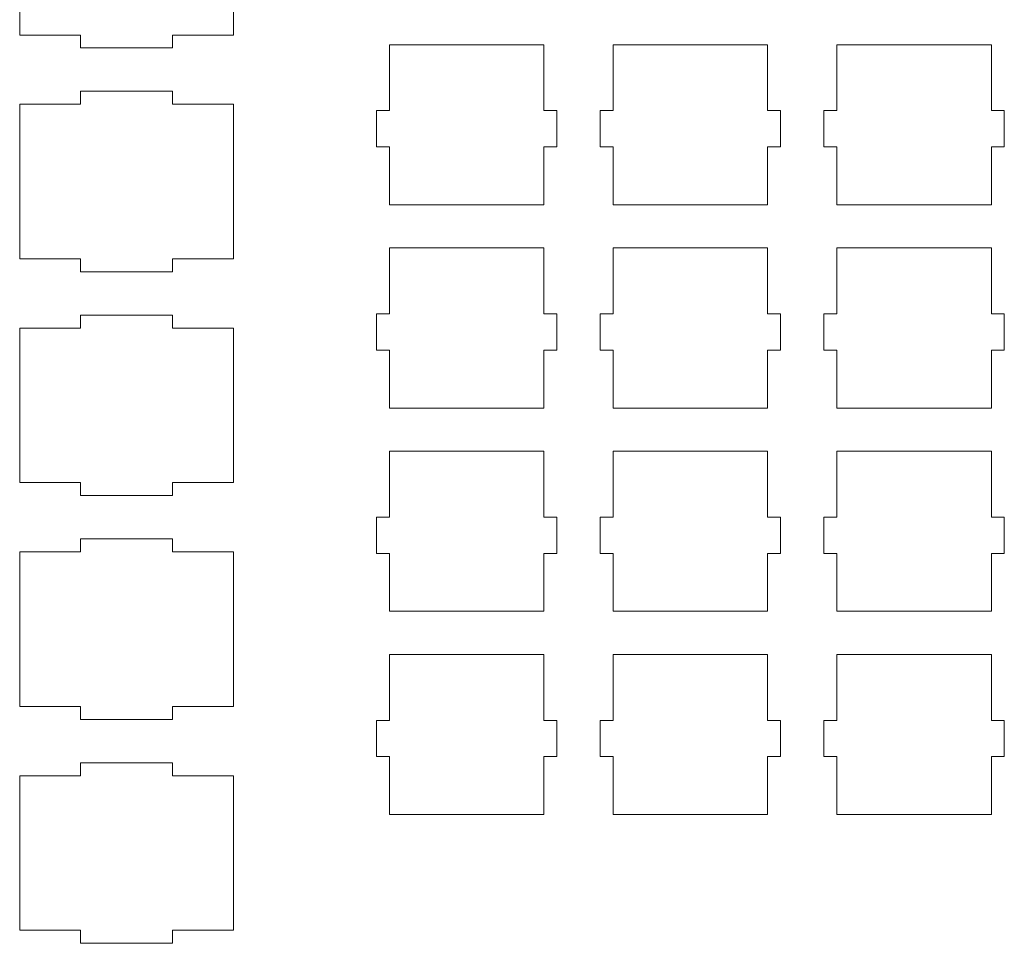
# Model space of a CAD drawing. Header units: millimetres. Extents: x -470 to 529, y -880 to 815.
# Tile 3 of 116: x -271 to -43, y -753 to -540. Entities that reach past the tile are written whole.
import ezdxf

# ---------------------------------------------------------------- set-up
doc = ezdxf.new("R2010")
doc.units = ezdxf.units.MM
doc.header["$MEASUREMENT"] = 0
doc.layers.add('Layer 1', color=7, linetype='Continuous')

msp = doc.modelspace()

# ---------------------------------------------------------------- linework, layer by layer
at = {"layer": 'Layer 1', "lineweight": 9}
for points in [[(-270.7454, -507.7107), (-270.7454, -507.7107), (-256.653, -507.7107), (-256.653, -507.7107), (-256.653, -507.7107), (-256.653, -507.7107), (-256.653, -504.7107), (-256.653, -504.7107), (-256.653, -504.7107), (-256.653, -504.7107), (-235.3621, -504.7107), (-235.3621, -504.7107), (-235.3621, -504.7107), (-235.3621, -504.7107), (-235.3621, -507.7107), (-235.3621, -507.7107), (-235.3621, -507.7107), (-235.3621, -507.7107), (-221.2696, -507.7107), (-221.2696, -507.7107), (-221.2696, -507.7107), (-221.2696, -507.7107), (-221.2696, -543.4603), (-221.2696, -543.4603), (-221.2696, -543.4603), (-221.2696, -543.4603), (-235.3621, -543.4603), (-235.3621, -543.4603), (-235.3621, -543.4603), (-235.3621, -543.4603), (-235.3621, -546.4603), (-235.3621, -546.4603), (-235.3621, -546.4603), (-235.3621, -546.4603), (-256.653, -546.4603), (-256.653, -546.4603), (-256.653, -546.4603), (-256.653, -546.4603), (-256.653, -543.4603), (-256.653, -543.4603), (-256.653, -543.4603), (-256.653, -543.4603), (-270.7454, -543.4603), (-270.7454, -543.4603), (-270.7454, -543.4603), (-270.7454, -543.4603), (-270.7454, -507.7107), (-270.7454, -507.7107)], [(-149.4581, -545.7011), (-149.4581, -545.7011), (-185.2077, -545.7011), (-185.2077, -545.7011), (-185.2077, -545.7011), (-185.2077, -554.9006), (-185.2077, -551.2158), (-185.2077, -560.9352), (-185.2077, -560.9352), (-185.2077, -560.9352), (-188.2077, -560.9352), (-188.2077, -560.9352), (-188.2077, -560.9352), (-188.2077, -560.9352), (-188.2077, -569.3023), (-188.2077, -569.3023), (-188.2077, -569.3023), (-188.2077, -569.3023), (-185.2077, -569.3023), (-185.2077, -569.3023), (-185.2077, -569.3023), (-185.2077, -571.3894), (-185.2077, -580.5145), (-185.2077, -582.7011), (-185.2077, -582.7011), (-184.401, -582.7011), (-149.7678, -582.7011), (-149.4581, -582.7011), (-149.4581, -582.7011), (-149.4581, -580.5145), (-149.4581, -571.3894), (-149.4581, -569.3023), (-149.4581, -569.3023), (-149.4581, -569.3023), (-146.4581, -569.3023), (-146.4581, -569.3023), (-146.4581, -569.3023), (-146.4581, -569.3023), (-146.4581, -560.9352), (-146.4581, -560.9352), (-146.4581, -560.9352), (-146.4581, -560.9352), (-149.4581, -560.9352), (-149.4581, -560.9352), (-149.4581, -560.9352), (-149.4581, -551.2158), (-149.4581, -554.9006), (-149.4581, -545.7011)], [(-97.7085, -545.7011), (-97.7085, -545.7011), (-133.4581, -545.7011), (-133.4581, -545.7011), (-133.4581, -545.7011), (-133.4581, -554.9006), (-133.4581, -551.2158), (-133.4581, -560.9352), (-133.4581, -560.9352), (-133.4581, -560.9352), (-136.4581, -560.9352), (-136.4581, -560.9352), (-136.4581, -560.9352), (-136.4581, -560.9352), (-136.4581, -569.3023), (-136.4581, -569.3023), (-136.4581, -569.3023), (-136.4581, -569.3023), (-133.4581, -569.3023), (-133.4581, -569.3023), (-133.4581, -569.3023), (-133.4581, -571.3894), (-133.4581, -580.5145), (-133.4581, -582.7011), (-133.4581, -582.7011), (-132.6514, -582.7011), (-98.0182, -582.7011), (-97.7085, -582.7011), (-97.7085, -582.7011), (-97.7085, -580.5145), (-97.7085, -571.3894), (-97.7085, -569.3023), (-97.7085, -569.3023), (-97.7085, -569.3023), (-94.7085, -569.3023), (-94.7085, -569.3023), (-94.7085, -569.3023), (-94.7085, -569.3023), (-94.7085, -560.9352), (-94.7085, -560.9352), (-94.7085, -560.9352), (-94.7085, -560.9352), (-97.7085, -560.9352), (-97.7085, -560.9352), (-97.7085, -560.9352), (-97.7085, -551.2158), (-97.7085, -554.9006), (-97.7085, -545.7011)], [(-45.959, -545.7011), (-45.959, -545.7011), (-81.7085, -545.7011), (-81.7085, -545.7011), (-81.7085, -545.7011), (-81.7085, -554.9006), (-81.7085, -551.2158), (-81.7085, -560.9352), (-81.7085, -560.9352), (-81.7085, -560.9352), (-84.7085, -560.9352), (-84.7085, -560.9352), (-84.7085, -560.9352), (-84.7085, -560.9352), (-84.7085, -569.3023), (-84.7085, -569.3023), (-84.7085, -569.3023), (-84.7085, -569.3023), (-81.7085, -569.3023), (-81.7085, -569.3023), (-81.7085, -569.3023), (-81.7085, -571.3894), (-81.7085, -580.5145), (-81.7085, -582.7011), (-81.7085, -582.7011), (-80.9018, -582.7011), (-46.2687, -582.7011), (-45.959, -582.7011), (-45.959, -582.7011), (-45.959, -580.5145), (-45.959, -571.3894), (-45.959, -569.3023), (-45.959, -569.3023), (-45.959, -569.3023), (-42.959, -569.3023), (-42.959, -569.3023), (-42.959, -569.3023), (-42.959, -569.3023), (-42.959, -560.9352), (-42.959, -560.9352), (-42.959, -560.9352), (-42.959, -560.9352), (-45.959, -560.9352), (-45.959, -560.9352), (-45.959, -560.9352), (-45.959, -551.2158), (-45.959, -554.9006), (-45.959, -545.7011)], [(-270.7454, -559.4603), (-270.7454, -559.4603), (-256.653, -559.4603), (-256.653, -559.4603), (-256.653, -559.4603), (-256.653, -559.4603), (-256.653, -556.4603), (-256.653, -556.4603), (-256.653, -556.4603), (-256.653, -556.4603), (-235.3621, -556.4603), (-235.3621, -556.4603), (-235.3621, -556.4603), (-235.3621, -556.4603), (-235.3621, -559.4603), (-235.3621, -559.4603), (-235.3621, -559.4603), (-235.3621, -559.4603), (-221.2696, -559.4603), (-221.2696, -559.4603), (-221.2696, -559.4603), (-221.2696, -559.4603), (-221.2696, -595.2099), (-221.2696, -595.2099), (-221.2696, -595.2099), (-221.2696, -595.2099), (-235.3621, -595.2099), (-235.3621, -595.2099), (-235.3621, -595.2099), (-235.3621, -595.2099), (-235.3621, -598.2099), (-235.3621, -598.2099), (-235.3621, -598.2099), (-235.3621, -598.2099), (-256.653, -598.2099), (-256.653, -598.2099), (-256.653, -598.2099), (-256.653, -598.2099), (-256.653, -595.2099), (-256.653, -595.2099), (-256.653, -595.2099), (-256.653, -595.2099), (-270.7454, -595.2099), (-270.7454, -595.2099), (-270.7454, -595.2099), (-270.7454, -595.2099), (-270.7454, -559.4603), (-270.7454, -559.4603)], [(-149.4581, -592.7011), (-149.4581, -592.7011), (-185.2077, -592.7011), (-185.2077, -592.7011), (-185.2077, -592.7011), (-185.2077, -601.9006), (-185.2077, -598.2158), (-185.2077, -607.9352), (-185.2077, -607.9352), (-185.2077, -607.9352), (-188.2077, -607.9352), (-188.2077, -607.9352), (-188.2077, -607.9352), (-188.2077, -607.9352), (-188.2077, -616.3023), (-188.2077, -616.3023), (-188.2077, -616.3023), (-188.2077, -616.3023), (-185.2077, -616.3023), (-185.2077, -616.3023), (-185.2077, -616.3023), (-185.2077, -618.3894), (-185.2077, -627.5145), (-185.2077, -629.7011), (-185.2077, -629.7011), (-184.401, -629.7011), (-149.7678, -629.7011), (-149.4581, -629.7011), (-149.4581, -629.7011), (-149.4581, -627.5145), (-149.4581, -618.3894), (-149.4581, -616.3023), (-149.4581, -616.3023), (-149.4581, -616.3023), (-146.4581, -616.3023), (-146.4581, -616.3023), (-146.4581, -616.3023), (-146.4581, -616.3023), (-146.4581, -607.9352), (-146.4581, -607.9352), (-146.4581, -607.9352), (-146.4581, -607.9352), (-149.4581, -607.9352), (-149.4581, -607.9352), (-149.4581, -607.9352), (-149.4581, -598.2158), (-149.4581, -601.9006), (-149.4581, -592.7011)], [(-97.7085, -592.7011), (-97.7085, -592.7011), (-133.4581, -592.7011), (-133.4581, -592.7011), (-133.4581, -592.7011), (-133.4581, -601.9006), (-133.4581, -598.2158), (-133.4581, -607.9352), (-133.4581, -607.9352), (-133.4581, -607.9352), (-136.4581, -607.9352), (-136.4581, -607.9352), (-136.4581, -607.9352), (-136.4581, -607.9352), (-136.4581, -616.3023), (-136.4581, -616.3023), (-136.4581, -616.3023), (-136.4581, -616.3023), (-133.4581, -616.3023), (-133.4581, -616.3023), (-133.4581, -616.3023), (-133.4581, -618.3894), (-133.4581, -627.5145), (-133.4581, -629.7011), (-133.4581, -629.7011), (-132.6514, -629.7011), (-98.0182, -629.7011), (-97.7085, -629.7011), (-97.7085, -629.7011), (-97.7085, -627.5145), (-97.7085, -618.3894), (-97.7085, -616.3023), (-97.7085, -616.3023), (-97.7085, -616.3023), (-94.7085, -616.3023), (-94.7085, -616.3023), (-94.7085, -616.3023), (-94.7085, -616.3023), (-94.7085, -607.9352), (-94.7085, -607.9352), (-94.7085, -607.9352), (-94.7085, -607.9352), (-97.7085, -607.9352), (-97.7085, -607.9352), (-97.7085, -607.9352), (-97.7085, -598.2158), (-97.7085, -601.9006), (-97.7085, -592.7011)], [(-45.959, -592.7011), (-45.959, -592.7011), (-81.7085, -592.7011), (-81.7085, -592.7011), (-81.7085, -592.7011), (-81.7085, -601.9006), (-81.7085, -598.2158), (-81.7085, -607.9352), (-81.7085, -607.9352), (-81.7085, -607.9352), (-84.7085, -607.9352), (-84.7085, -607.9352), (-84.7085, -607.9352), (-84.7085, -607.9352), (-84.7085, -616.3023), (-84.7085, -616.3023), (-84.7085, -616.3023), (-84.7085, -616.3023), (-81.7085, -616.3023), (-81.7085, -616.3023), (-81.7085, -616.3023), (-81.7085, -618.3894), (-81.7085, -627.5145), (-81.7085, -629.7011), (-81.7085, -629.7011), (-80.9018, -629.7011), (-46.2687, -629.7011), (-45.959, -629.7011), (-45.959, -629.7011), (-45.959, -627.5145), (-45.959, -618.3894), (-45.959, -616.3023), (-45.959, -616.3023), (-45.959, -616.3023), (-42.959, -616.3023), (-42.959, -616.3023), (-42.959, -616.3023), (-42.959, -616.3023), (-42.959, -607.9352), (-42.959, -607.9352), (-42.959, -607.9352), (-42.959, -607.9352), (-45.959, -607.9352), (-45.959, -607.9352), (-45.959, -607.9352), (-45.959, -598.2158), (-45.959, -601.9006), (-45.959, -592.7011)], [(-270.7454, -611.2099), (-270.7454, -611.2099), (-256.653, -611.2099), (-256.653, -611.2099), (-256.653, -611.2099), (-256.653, -611.2099), (-256.653, -608.2099), (-256.653, -608.2099), (-256.653, -608.2099), (-256.653, -608.2099), (-235.3621, -608.2099), (-235.3621, -608.2099), (-235.3621, -608.2099), (-235.3621, -608.2099), (-235.3621, -611.2099), (-235.3621, -611.2099), (-235.3621, -611.2099), (-235.3621, -611.2099), (-221.2696, -611.2099), (-221.2696, -611.2099), (-221.2696, -611.2099), (-221.2696, -611.2099), (-221.2696, -646.9595), (-221.2696, -646.9595), (-221.2696, -646.9595), (-221.2696, -646.9595), (-235.3621, -646.9595), (-235.3621, -646.9595), (-235.3621, -646.9595), (-235.3621, -646.9595), (-235.3621, -649.9595), (-235.3621, -649.9595), (-235.3621, -649.9595), (-235.3621, -649.9595), (-256.653, -649.9595), (-256.653, -649.9595), (-256.653, -649.9595), (-256.653, -649.9595), (-256.653, -646.9595), (-256.653, -646.9595), (-256.653, -646.9595), (-256.653, -646.9595), (-270.7454, -646.9595), (-270.7454, -646.9595), (-270.7454, -646.9595), (-270.7454, -646.9595), (-270.7454, -611.2099), (-270.7454, -611.2099)], [(-149.4581, -639.7011), (-149.4581, -639.7011), (-185.2077, -639.7011), (-185.2077, -639.7011), (-185.2077, -639.7011), (-185.2077, -648.9006), (-185.2077, -645.2158), (-185.2077, -654.9352), (-185.2077, -654.9352), (-185.2077, -654.9352), (-188.2077, -654.9352), (-188.2077, -654.9352), (-188.2077, -654.9352), (-188.2077, -654.9352), (-188.2077, -663.3023), (-188.2077, -663.3023), (-188.2077, -663.3023), (-188.2077, -663.3023), (-185.2077, -663.3023), (-185.2077, -663.3023), (-185.2077, -663.3023), (-185.2077, -665.3894), (-185.2077, -674.5145), (-185.2077, -676.7011), (-185.2077, -676.7011), (-184.401, -676.7011), (-149.7678, -676.7011), (-149.4581, -676.7011), (-149.4581, -676.7011), (-149.4581, -674.5145), (-149.4581, -665.3894), (-149.4581, -663.3023), (-149.4581, -663.3023), (-149.4581, -663.3023), (-146.4581, -663.3023), (-146.4581, -663.3023), (-146.4581, -663.3023), (-146.4581, -663.3023), (-146.4581, -654.9352), (-146.4581, -654.9352), (-146.4581, -654.9352), (-146.4581, -654.9352), (-149.4581, -654.9352), (-149.4581, -654.9352), (-149.4581, -654.9352), (-149.4581, -645.2158), (-149.4581, -648.9006), (-149.4581, -639.7011)], [(-97.7085, -639.7011), (-97.7085, -639.7011), (-133.4581, -639.7011), (-133.4581, -639.7011), (-133.4581, -639.7011), (-133.4581, -648.9006), (-133.4581, -645.2158), (-133.4581, -654.9352), (-133.4581, -654.9352), (-133.4581, -654.9352), (-136.4581, -654.9352), (-136.4581, -654.9352), (-136.4581, -654.9352), (-136.4581, -654.9352), (-136.4581, -663.3023), (-136.4581, -663.3023), (-136.4581, -663.3023), (-136.4581, -663.3023), (-133.4581, -663.3023), (-133.4581, -663.3023), (-133.4581, -663.3023), (-133.4581, -665.3894), (-133.4581, -674.5145), (-133.4581, -676.7011), (-133.4581, -676.7011), (-132.6514, -676.7011), (-98.0182, -676.7011), (-97.7085, -676.7011), (-97.7085, -676.7011), (-97.7085, -674.5145), (-97.7085, -665.3894), (-97.7085, -663.3023), (-97.7085, -663.3023), (-97.7085, -663.3023), (-94.7085, -663.3023), (-94.7085, -663.3023), (-94.7085, -663.3023), (-94.7085, -663.3023), (-94.7085, -654.9352), (-94.7085, -654.9352), (-94.7085, -654.9352), (-94.7085, -654.9352), (-97.7085, -654.9352), (-97.7085, -654.9352), (-97.7085, -654.9352), (-97.7085, -645.2158), (-97.7085, -648.9006), (-97.7085, -639.7011)], [(-45.959, -639.7011), (-45.959, -639.7011), (-81.7085, -639.7011), (-81.7085, -639.7011), (-81.7085, -639.7011), (-81.7085, -648.9006), (-81.7085, -645.2158), (-81.7085, -654.9352), (-81.7085, -654.9352), (-81.7085, -654.9352), (-84.7085, -654.9352), (-84.7085, -654.9352), (-84.7085, -654.9352), (-84.7085, -654.9352), (-84.7085, -663.3023), (-84.7085, -663.3023), (-84.7085, -663.3023), (-84.7085, -663.3023), (-81.7085, -663.3023), (-81.7085, -663.3023), (-81.7085, -663.3023), (-81.7085, -665.3894), (-81.7085, -674.5145), (-81.7085, -676.7011), (-81.7085, -676.7011), (-80.9018, -676.7011), (-46.2687, -676.7011), (-45.959, -676.7011), (-45.959, -676.7011), (-45.959, -674.5145), (-45.959, -665.3894), (-45.959, -663.3023), (-45.959, -663.3023), (-45.959, -663.3023), (-42.959, -663.3023), (-42.959, -663.3023), (-42.959, -663.3023), (-42.959, -663.3023), (-42.959, -654.9352), (-42.959, -654.9352), (-42.959, -654.9352), (-42.959, -654.9352), (-45.959, -654.9352), (-45.959, -654.9352), (-45.959, -654.9352), (-45.959, -645.2158), (-45.959, -648.9006), (-45.959, -639.7011)], [(-270.7454, -662.9595), (-270.7454, -662.9595), (-256.653, -662.9595), (-256.653, -662.9595), (-256.653, -662.9595), (-256.653, -662.9595), (-256.653, -659.9595), (-256.653, -659.9595), (-256.653, -659.9595), (-256.653, -659.9595), (-235.3621, -659.9595), (-235.3621, -659.9595), (-235.3621, -659.9595), (-235.3621, -659.9595), (-235.3621, -662.9595), (-235.3621, -662.9595), (-235.3621, -662.9595), (-235.3621, -662.9595), (-221.2696, -662.9595), (-221.2696, -662.9595), (-221.2696, -662.9595), (-221.2696, -662.9595), (-221.2696, -698.7091), (-221.2696, -698.7091), (-221.2696, -698.7091), (-221.2696, -698.7091), (-235.3621, -698.7091), (-235.3621, -698.7091), (-235.3621, -698.7091), (-235.3621, -698.7091), (-235.3621, -701.7091), (-235.3621, -701.7091), (-235.3621, -701.7091), (-235.3621, -701.7091), (-256.653, -701.7091), (-256.653, -701.7091), (-256.653, -701.7091), (-256.653, -701.7091), (-256.653, -698.7091), (-256.653, -698.7091), (-256.653, -698.7091), (-256.653, -698.7091), (-270.7454, -698.7091), (-270.7454, -698.7091), (-270.7454, -698.7091), (-270.7454, -698.7091), (-270.7454, -662.9595), (-270.7454, -662.9595)], [(-149.4581, -686.7011), (-149.4581, -686.7011), (-185.2077, -686.7011), (-185.2077, -686.7011), (-185.2077, -686.7011), (-185.2077, -695.9006), (-185.2077, -692.2158), (-185.2077, -701.9352), (-185.2077, -701.9352), (-185.2077, -701.9352), (-188.2077, -701.9352), (-188.2077, -701.9352), (-188.2077, -701.9352), (-188.2077, -701.9352), (-188.2077, -710.3023), (-188.2077, -710.3023), (-188.2077, -710.3023), (-188.2077, -710.3023), (-185.2077, -710.3023), (-185.2077, -710.3023), (-185.2077, -710.3023), (-185.2077, -712.3894), (-185.2077, -721.5145), (-185.2077, -723.7011), (-185.2077, -723.7011), (-184.401, -723.7011), (-149.7678, -723.7011), (-149.4581, -723.7011), (-149.4581, -723.7011), (-149.4581, -721.5145), (-149.4581, -712.3894), (-149.4581, -710.3023), (-149.4581, -710.3023), (-149.4581, -710.3023), (-146.4581, -710.3023), (-146.4581, -710.3023), (-146.4581, -710.3023), (-146.4581, -710.3023), (-146.4581, -701.9352), (-146.4581, -701.9352), (-146.4581, -701.9352), (-146.4581, -701.9352), (-149.4581, -701.9352), (-149.4581, -701.9352), (-149.4581, -701.9352), (-149.4581, -692.2158), (-149.4581, -695.9006), (-149.4581, -686.7011)], [(-97.7085, -686.7011), (-97.7085, -686.7011), (-133.4581, -686.7011), (-133.4581, -686.7011), (-133.4581, -686.7011), (-133.4581, -695.9006), (-133.4581, -692.2158), (-133.4581, -701.9352), (-133.4581, -701.9352), (-133.4581, -701.9352), (-136.4581, -701.9352), (-136.4581, -701.9352), (-136.4581, -701.9352), (-136.4581, -701.9352), (-136.4581, -710.3023), (-136.4581, -710.3023), (-136.4581, -710.3023), (-136.4581, -710.3023), (-133.4581, -710.3023), (-133.4581, -710.3023), (-133.4581, -710.3023), (-133.4581, -712.3894), (-133.4581, -721.5145), (-133.4581, -723.7011), (-133.4581, -723.7011), (-132.6514, -723.7011), (-98.0182, -723.7011), (-97.7085, -723.7011), (-97.7085, -723.7011), (-97.7085, -721.5145), (-97.7085, -712.3894), (-97.7085, -710.3023), (-97.7085, -710.3023), (-97.7085, -710.3023), (-94.7085, -710.3023), (-94.7085, -710.3023), (-94.7085, -710.3023), (-94.7085, -710.3023), (-94.7085, -701.9352), (-94.7085, -701.9352), (-94.7085, -701.9352), (-94.7085, -701.9352), (-97.7085, -701.9352), (-97.7085, -701.9352), (-97.7085, -701.9352), (-97.7085, -692.2158), (-97.7085, -695.9006), (-97.7085, -686.7011)], [(-45.959, -686.7011), (-45.959, -686.7011), (-81.7085, -686.7011), (-81.7085, -686.7011), (-81.7085, -686.7011), (-81.7085, -695.9006), (-81.7085, -692.2158), (-81.7085, -701.9352), (-81.7085, -701.9352), (-81.7085, -701.9352), (-84.7085, -701.9352), (-84.7085, -701.9352), (-84.7085, -701.9352), (-84.7085, -701.9352), (-84.7085, -710.3023), (-84.7085, -710.3023), (-84.7085, -710.3023), (-84.7085, -710.3023), (-81.7085, -710.3023), (-81.7085, -710.3023), (-81.7085, -710.3023), (-81.7085, -712.3894), (-81.7085, -721.5145), (-81.7085, -723.7011), (-81.7085, -723.7011), (-80.9018, -723.7011), (-46.2687, -723.7011), (-45.959, -723.7011), (-45.959, -723.7011), (-45.959, -721.5145), (-45.959, -712.3894), (-45.959, -710.3023), (-45.959, -710.3023), (-45.959, -710.3023), (-42.959, -710.3023), (-42.959, -710.3023), (-42.959, -710.3023), (-42.959, -710.3023), (-42.959, -701.9352), (-42.959, -701.9352), (-42.959, -701.9352), (-42.959, -701.9352), (-45.959, -701.9352), (-45.959, -701.9352), (-45.959, -701.9352), (-45.959, -692.2158), (-45.959, -695.9006), (-45.959, -686.7011)], [(-270.7454, -714.7091), (-270.7454, -714.7091), (-256.653, -714.7091), (-256.653, -714.7091), (-256.653, -714.7091), (-256.653, -714.7091), (-256.653, -711.7091), (-256.653, -711.7091), (-256.653, -711.7091), (-256.653, -711.7091), (-235.3621, -711.7091), (-235.3621, -711.7091), (-235.3621, -711.7091), (-235.3621, -711.7091), (-235.3621, -714.7091), (-235.3621, -714.7091), (-235.3621, -714.7091), (-235.3621, -714.7091), (-221.2696, -714.7091), (-221.2696, -714.7091), (-221.2696, -714.7091), (-221.2696, -714.7091), (-221.2696, -750.4587), (-221.2696, -750.4587), (-221.2696, -750.4587), (-221.2696, -750.4587), (-235.3621, -750.4587), (-235.3621, -750.4587), (-235.3621, -750.4587), (-235.3621, -750.4587), (-235.3621, -753.4587), (-235.3621, -753.4587), (-235.3621, -753.4587), (-235.3621, -753.4587), (-256.653, -753.4587), (-256.653, -753.4587), (-256.653, -753.4587), (-256.653, -753.4587), (-256.653, -750.4587), (-256.653, -750.4587), (-256.653, -750.4587), (-256.653, -750.4587), (-270.7454, -750.4587), (-270.7454, -750.4587), (-270.7454, -750.4587), (-270.7454, -750.4587), (-270.7454, -714.7091), (-270.7454, -714.7091)]]:
    msp.add_open_spline(points, degree=3, knots=[0, 0, 0, 0, 0.07692308, 0.07692308, 0.07692308, 0.07692308, 0.15384615, 0.15384615, 0.15384615, 0.15384615, 0.23076923, 0.23076923, 0.23076923, 0.23076923, 0.30769231, 0.30769231, 0.30769231, 0.30769231, 0.38461538, 0.38461538, 0.38461538, 0.38461538, 0.46153846, 0.46153846, 0.46153846, 0.46153846, 0.53846154, 0.53846154, 0.53846154, 0.53846154, 0.61538462, 0.61538462, 0.61538462, 0.61538462, 0.69230769, 0.69230769, 0.69230769, 0.69230769, 0.76923077, 0.76923077, 0.76923077, 0.76923077, 0.84615385, 0.84615385, 0.84615385, 0.84615385, 1, 1, 1, 1], dxfattribs=at)

doc.saveas('drawing.dxf')
